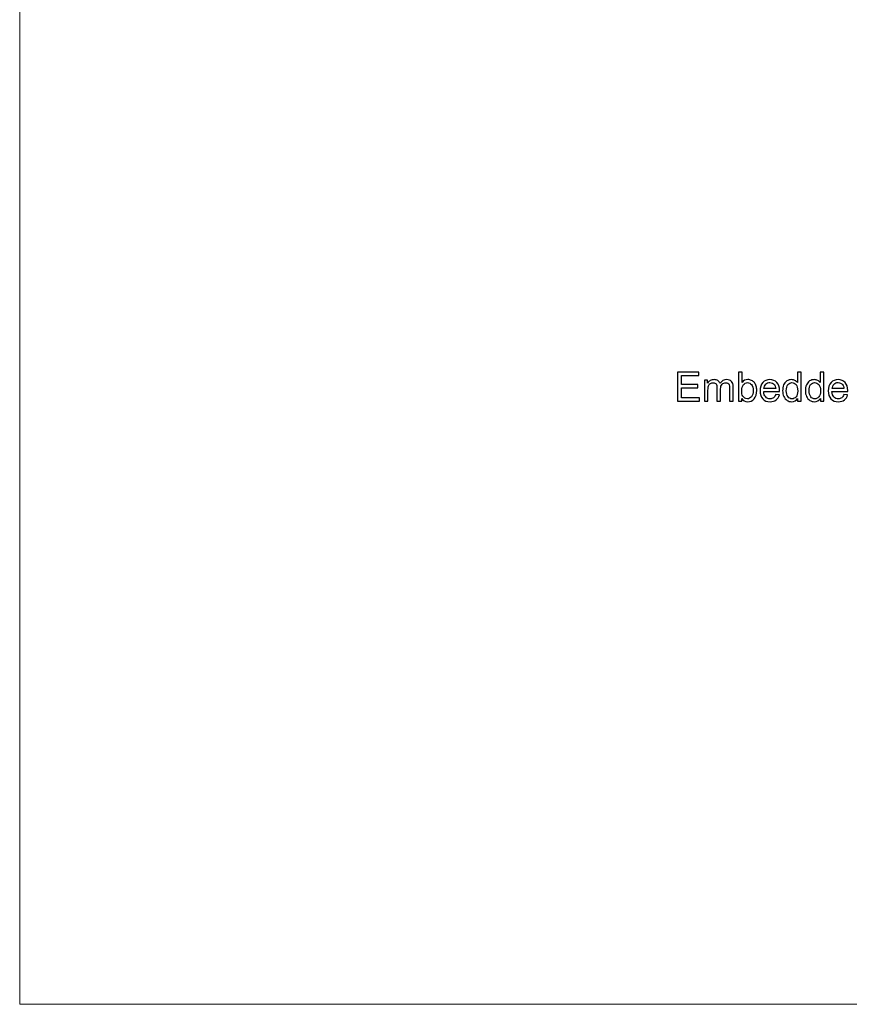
# Model space of a CAD drawing. Header units: centimetres. Extents: x -21 to 21, y -29.7 to 29.7.
# Tile 1 of 75: x -21 to -6.9, y -29.7 to -13. Entities that reach past the tile are written whole.
import ezdxf

# ---------------------------------------------------------------- set-up
doc = ezdxf.new("R2010")
doc.units = ezdxf.units.CM
doc.header["$MEASUREMENT"] = 0
doc.layers.add('06___PRT_ALL_SURFS', color=7, linetype='Continuous')

msp = doc.modelspace()

# ---------------------------------------------------------------- linework, layer by layer
at = {"layer": '06___PRT_ALL_SURFS', "color": 8, "lineweight": 5}
msp.add_open_spline([(-21.0058, -29.70447), (-21.0058, -29.70447), (20.9942, -29.70447), (20.9942, -29.70447), (20.9942, -29.70447), (20.9942, 29.69554), (20.9942, 29.69554), (20.9942, 29.69554), (-21.0058, 29.69554), (-21.0058, 29.69554), (-21.0058, 29.69554), (-21.0058, -29.70447), (-21.0058, -29.70447)], degree=3, knots=[0, 0, 0, 0, 0.25, 0.25, 0.25, 0.5, 0.5, 0.5, 0.75, 0.75, 0.75, 1, 1, 1, 1], dxfattribs=at)
at = {"layer": '06___PRT_ALL_SURFS', "color": 8}
for points, knots in [([(-9.83445, -19.46708), (-9.83445, -19.46708), (-9.83445, -18.96986), (-9.83445, -18.96986), (-9.83445, -18.96986), (-9.47542, -18.96986), (-9.47542, -18.96986), (-9.47542, -18.96986), (-9.47542, -19.02819), (-9.47542, -19.02819), (-9.47542, -19.02819), (-9.76848, -19.02819), (-9.76848, -19.02819), (-9.76848, -19.02819), (-9.76848, -19.18097), (-9.76848, -19.18097), (-9.76848, -19.18097), (-9.49417, -19.18097), (-9.49417, -19.18097), (-9.49417, -19.18097), (-9.49417, -19.23931), (-9.49417, -19.23931), (-9.49417, -19.23931), (-9.76848, -19.23931), (-9.76848, -19.23931), (-9.76848, -19.23931), (-9.76848, -19.40875), (-9.76848, -19.40875), (-9.76848, -19.40875), (-9.46362, -19.40875), (-9.46362, -19.40875), (-9.46362, -19.40875), (-9.46362, -19.46708), (-9.46362, -19.46708), (-9.46362, -19.46708), (-9.83445, -19.46708), (-9.83445, -19.46708)], [0, 0, 0, 0, 0.08333333, 0.08333333, 0.08333333, 0.16666667, 0.16666667, 0.16666667, 0.25, 0.25, 0.25, 0.33333333, 0.33333333, 0.33333333, 0.41666667, 0.41666667, 0.41666667, 0.5, 0.5, 0.5, 0.58333333, 0.58333333, 0.58333333, 0.66666667, 0.66666667, 0.66666667, 0.75, 0.75, 0.75, 0.83333333, 0.83333333, 0.83333333, 0.91666667, 0.91666667, 0.91666667, 1, 1, 1, 1]), ([(-8.74556, -19.46708), (-8.74556, -19.46708), (-8.80251, -19.46708), (-8.80251, -19.46708), (-8.80251, -19.46708), (-8.80251, -18.96986), (-8.80251, -18.96986), (-8.80251, -18.96986), (-8.7414, -18.96986), (-8.7414, -18.96986), (-8.7414, -18.96986), (-8.7414, -19.14729), (-8.7414, -19.14729), (-8.71559, -19.11511), (-8.68272, -19.09903), (-8.64267, -19.09903), (-8.62056, -19.09903), (-8.5995, -19.10343), (-8.57971, -19.11234), (-8.55991, -19.12125), (-8.54371, -19.13386), (-8.53086, -19.14995), (-8.51813, -19.16616), (-8.50806, -19.1856), (-8.50089, -19.2084), (-8.4936, -19.23109), (-8.49001, -19.25551), (-8.49001, -19.28144), (-8.49001, -19.34301), (-8.50528, -19.39069), (-8.53573, -19.42426), (-8.56628, -19.45794), (-8.60286, -19.47472), (-8.64556, -19.47472), (-8.68804, -19.47472), (-8.72137, -19.45701), (-8.74556, -19.42171), (-8.74556, -19.42171), (-8.74556, -19.46708), (-8.74556, -19.46708)], [0, 0, 0, 0, 0.07692308, 0.07692308, 0.07692308, 0.15384615, 0.15384615, 0.15384615, 0.23076923, 0.23076923, 0.23076923, 0.30769231, 0.30769231, 0.30769231, 0.38461538, 0.38461538, 0.38461538, 0.46153846, 0.46153846, 0.46153846, 0.53846154, 0.53846154, 0.53846154, 0.61538462, 0.61538462, 0.61538462, 0.69230769, 0.69230769, 0.69230769, 0.76923077, 0.76923077, 0.76923077, 0.84615385, 0.84615385, 0.84615385, 0.92307692, 0.92307692, 0.92307692, 1, 1, 1, 1]), ([(-7.79672, -19.46708), (-7.79672, -19.46708), (-7.79672, -19.42137), (-7.79672, -19.42137), (-7.81952, -19.4569), (-7.85309, -19.47472), (-7.89742, -19.47472), (-7.92612, -19.47472), (-7.95251, -19.46685), (-7.97647, -19.45099), (-8.00054, -19.43525), (-8.01918, -19.41315), (-8.03249, -19.38491), (-8.04568, -19.35655), (-8.05228, -19.32403), (-8.05228, -19.28722), (-8.05228, -19.25134), (-8.04626, -19.21882), (-8.03434, -19.18954), (-8.0223, -19.16037), (-8.00436, -19.13792), (-7.9804, -19.12241), (-7.95656, -19.10678), (-7.92971, -19.09903), (-7.90019, -19.09903), (-7.87843, -19.09903), (-7.85911, -19.10366), (-7.84221, -19.1128), (-7.82531, -19.12194), (-7.81154, -19.13398), (-7.80089, -19.14868), (-7.80089, -19.14868), (-7.80089, -18.96986), (-7.80089, -18.96986), (-7.80089, -18.96986), (-7.73978, -18.96986), (-7.73978, -18.96986), (-7.73978, -18.96986), (-7.73978, -19.46708), (-7.73978, -19.46708), (-7.73978, -19.46708), (-7.79672, -19.46708), (-7.79672, -19.46708)], [0, 0, 0, 0, 0.07142857, 0.07142857, 0.07142857, 0.14285714, 0.14285714, 0.14285714, 0.21428571, 0.21428571, 0.21428571, 0.28571429, 0.28571429, 0.28571429, 0.35714286, 0.35714286, 0.35714286, 0.42857143, 0.42857143, 0.42857143, 0.5, 0.5, 0.5, 0.57142857, 0.57142857, 0.57142857, 0.64285714, 0.64285714, 0.64285714, 0.71428571, 0.71428571, 0.71428571, 0.78571429, 0.78571429, 0.78571429, 0.85714286, 0.85714286, 0.85714286, 0.92857143, 0.92857143, 0.92857143, 1, 1, 1, 1]), ([(-7.41049, -19.46708), (-7.41049, -19.46708), (-7.41049, -19.42137), (-7.41049, -19.42137), (-7.4333, -19.4569), (-7.46686, -19.47472), (-7.51119, -19.47472), (-7.53989, -19.47472), (-7.56628, -19.46685), (-7.59024, -19.45099), (-7.61431, -19.43525), (-7.63295, -19.41315), (-7.64626, -19.38491), (-7.65945, -19.35655), (-7.66605, -19.32403), (-7.66605, -19.28722), (-7.66605, -19.25134), (-7.66003, -19.21882), (-7.64811, -19.18954), (-7.63607, -19.16037), (-7.61813, -19.13792), (-7.59418, -19.12241), (-7.57033, -19.10678), (-7.54348, -19.09903), (-7.51397, -19.09903), (-7.49221, -19.09903), (-7.47288, -19.10366), (-7.45598, -19.1128), (-7.43908, -19.12194), (-7.42531, -19.13398), (-7.41466, -19.14868), (-7.41466, -19.14868), (-7.41466, -18.96986), (-7.41466, -18.96986), (-7.41466, -18.96986), (-7.35355, -18.96986), (-7.35355, -18.96986), (-7.35355, -18.96986), (-7.35355, -19.46708), (-7.35355, -19.46708), (-7.35355, -19.46708), (-7.41049, -19.46708), (-7.41049, -19.46708)], [0, 0, 0, 0, 0.07142857, 0.07142857, 0.07142857, 0.14285714, 0.14285714, 0.14285714, 0.21428571, 0.21428571, 0.21428571, 0.28571429, 0.28571429, 0.28571429, 0.35714286, 0.35714286, 0.35714286, 0.42857143, 0.42857143, 0.42857143, 0.5, 0.5, 0.5, 0.57142857, 0.57142857, 0.57142857, 0.64285714, 0.64285714, 0.64285714, 0.71428571, 0.71428571, 0.71428571, 0.78571429, 0.78571429, 0.78571429, 0.85714286, 0.85714286, 0.85714286, 0.92857143, 0.92857143, 0.92857143, 1, 1, 1, 1]), ([(-9.38029, -19.46708), (-9.38029, -19.46708), (-9.38029, -19.10667), (-9.38029, -19.10667), (-9.38029, -19.10667), (-9.32542, -19.10667), (-9.32542, -19.10667), (-9.32542, -19.10667), (-9.32542, -19.15759), (-9.32542, -19.15759), (-9.3142, -19.14), (-9.29915, -19.12576), (-9.2804, -19.11511), (-9.26165, -19.10435), (-9.24036, -19.09903), (-9.2164, -19.09903), (-9.18978, -19.09903), (-9.1679, -19.10458), (-9.15089, -19.11558), (-9.13387, -19.12669), (-9.12184, -19.14208), (-9.11489, -19.16199), (-9.08619, -19.11998), (-9.04904, -19.09903), (-9.0032, -19.09903), (-8.96732, -19.09903), (-8.93966, -19.10886), (-8.92045, -19.12866), (-8.90112, -19.14845), (-8.8914, -19.17889), (-8.8914, -19.21998), (-8.8914, -19.21998), (-8.8914, -19.46708), (-8.8914, -19.46708), (-8.8914, -19.46708), (-8.95251, -19.46708), (-8.95251, -19.46708), (-8.95251, -19.46708), (-8.95251, -19.24023), (-8.95251, -19.24023), (-8.95251, -19.21593), (-8.95459, -19.19833), (-8.95853, -19.18757), (-8.96246, -19.17681), (-8.96964, -19.16824), (-8.98017, -19.16164), (-8.99059, -19.15505), (-9.00286, -19.15181), (-9.01686, -19.15181), (-9.04232, -19.15181), (-9.06339, -19.16025), (-9.08017, -19.17704), (-9.09695, -19.19394), (-9.10529, -19.2209), (-9.10529, -19.25794), (-9.10529, -19.25794), (-9.10529, -19.46708), (-9.10529, -19.46708), (-9.10529, -19.46708), (-9.1664, -19.46708), (-9.1664, -19.46708), (-9.1664, -19.46708), (-9.1664, -19.23317), (-9.1664, -19.23317), (-9.1664, -19.20609), (-9.17137, -19.18572), (-9.18133, -19.17218), (-9.19128, -19.15863), (-9.2076, -19.15181), (-9.23017, -19.15181), (-9.2473, -19.15181), (-9.26316, -19.15632), (-9.27774, -19.16535), (-9.29232, -19.17437), (-9.30286, -19.18757), (-9.30945, -19.20505), (-9.31593, -19.22241), (-9.31917, -19.24752), (-9.31917, -19.28028), (-9.31917, -19.28028), (-9.31917, -19.46708), (-9.31917, -19.46708), (-9.31917, -19.46708), (-9.38029, -19.46708), (-9.38029, -19.46708)], [0, 0, 0, 0, 0.03571429, 0.03571429, 0.03571429, 0.07142857, 0.07142857, 0.07142857, 0.10714286, 0.10714286, 0.10714286, 0.14285714, 0.14285714, 0.14285714, 0.17857143, 0.17857143, 0.17857143, 0.21428571, 0.21428571, 0.21428571, 0.25, 0.25, 0.25, 0.28571429, 0.28571429, 0.28571429, 0.32142857, 0.32142857, 0.32142857, 0.35714286, 0.35714286, 0.35714286, 0.39285714, 0.39285714, 0.39285714, 0.42857143, 0.42857143, 0.42857143, 0.46428571, 0.46428571, 0.46428571, 0.5, 0.5, 0.5, 0.53571429, 0.53571429, 0.53571429, 0.57142857, 0.57142857, 0.57142857, 0.60714286, 0.60714286, 0.60714286, 0.64285714, 0.64285714, 0.64285714, 0.67857143, 0.67857143, 0.67857143, 0.71428571, 0.71428571, 0.71428571, 0.75, 0.75, 0.75, 0.78571429, 0.78571429, 0.78571429, 0.82142857, 0.82142857, 0.82142857, 0.85714286, 0.85714286, 0.85714286, 0.89285714, 0.89285714, 0.89285714, 0.92857143, 0.92857143, 0.92857143, 0.96428571, 0.96428571, 0.96428571, 1, 1, 1, 1]), ([(-8.74626, -19.28421), (-8.74626, -19.32727), (-8.74036, -19.3584), (-8.72866, -19.37761), (-8.70945, -19.40898), (-8.68353, -19.42472), (-8.65077, -19.42472), (-8.62403, -19.42472), (-8.601, -19.41315), (-8.58167, -19.39), (-8.56223, -19.36685), (-8.55251, -19.33236), (-8.55251, -19.28653), (-8.55251, -19.23954), (-8.56177, -19.20493), (-8.5804, -19.18259), (-8.59903, -19.16025), (-8.62161, -19.14903), (-8.64799, -19.14903), (-8.67473, -19.14903), (-8.69776, -19.1606), (-8.71709, -19.18375), (-8.73654, -19.2069), (-8.74626, -19.24035), (-8.74626, -19.28421)], [0, 0, 0, 0, 0.125, 0.125, 0.125, 0.25, 0.25, 0.25, 0.375, 0.375, 0.375, 0.5, 0.5, 0.5, 0.625, 0.625, 0.625, 0.75, 0.75, 0.75, 0.875, 0.875, 0.875, 1, 1, 1, 1]), ([(-8.16975, -19.35042), (-8.16975, -19.35042), (-8.10656, -19.35875), (-8.10656, -19.35875), (-8.1164, -19.39544), (-8.1348, -19.42403), (-8.16165, -19.44428), (-8.1885, -19.46454), (-8.22276, -19.47472), (-8.26454, -19.47472), (-8.31709, -19.47472), (-8.35876, -19.45852), (-8.38954, -19.42611), (-8.42033, -19.39382), (-8.43573, -19.34833), (-8.43573, -19.28988), (-8.43573, -19.22947), (-8.42022, -19.18248), (-8.38908, -19.14914), (-8.35795, -19.11569), (-8.31755, -19.09903), (-8.2679, -19.09903), (-8.21987, -19.09903), (-8.18063, -19.11535), (-8.15019, -19.1481), (-8.11975, -19.18086), (-8.10448, -19.22692), (-8.10448, -19.2863), (-8.10448, -19.28988), (-8.10459, -19.29532), (-8.10482, -19.3025), (-8.10482, -19.3025), (-8.37323, -19.3025), (-8.37323, -19.3025), (-8.37091, -19.34197), (-8.3598, -19.37229), (-8.33966, -19.39324), (-8.31964, -19.41419), (-8.29452, -19.42472), (-8.26454, -19.42472), (-8.24221, -19.42472), (-8.22311, -19.41882), (-8.20737, -19.40701), (-8.19151, -19.39521), (-8.17901, -19.37634), (-8.16975, -19.35042)], [0, 0, 0, 0, 0.06666667, 0.06666667, 0.06666667, 0.13333333, 0.13333333, 0.13333333, 0.2, 0.2, 0.2, 0.26666667, 0.26666667, 0.26666667, 0.33333333, 0.33333333, 0.33333333, 0.4, 0.4, 0.4, 0.46666667, 0.46666667, 0.46666667, 0.53333333, 0.53333333, 0.53333333, 0.6, 0.6, 0.6, 0.66666667, 0.66666667, 0.66666667, 0.73333333, 0.73333333, 0.73333333, 0.8, 0.8, 0.8, 0.86666667, 0.86666667, 0.86666667, 0.93333333, 0.93333333, 0.93333333, 1, 1, 1, 1]), ([(-8.36975, -19.2525), (-8.36975, -19.2525), (-8.16906, -19.2525), (-8.16906, -19.2525), (-8.17172, -19.22218), (-8.17948, -19.19949), (-8.19209, -19.18433), (-8.21142, -19.16083), (-8.23665, -19.14903), (-8.26755, -19.14903), (-8.29556, -19.14903), (-8.31906, -19.1584), (-8.33816, -19.17715), (-8.35714, -19.1959), (-8.36767, -19.22102), (-8.36975, -19.2525)], [0, 0, 0, 0, 0.2, 0.2, 0.2, 0.4, 0.4, 0.4, 0.6, 0.6, 0.6, 0.8, 0.8, 0.8, 1, 1, 1, 1]), ([(-7.98978, -19.28734), (-7.98978, -19.3334), (-7.98005, -19.36778), (-7.96049, -19.39058), (-7.94105, -19.41338), (-7.91802, -19.42472), (-7.89151, -19.42472), (-7.86478, -19.42472), (-7.84209, -19.41384), (-7.82334, -19.39208), (-7.80471, -19.37032), (-7.79533, -19.33711), (-7.79533, -19.29243), (-7.79533, -19.24336), (-7.80482, -19.20724), (-7.82392, -19.18421), (-7.8429, -19.16118), (-7.8664, -19.14972), (-7.89429, -19.14972), (-7.92149, -19.14972), (-7.94418, -19.16072), (-7.96246, -19.18282), (-7.98063, -19.20493), (-7.98978, -19.23977), (-7.98978, -19.28734)], [0, 0, 0, 0, 0.125, 0.125, 0.125, 0.25, 0.25, 0.25, 0.375, 0.375, 0.375, 0.5, 0.5, 0.5, 0.625, 0.625, 0.625, 0.75, 0.75, 0.75, 0.875, 0.875, 0.875, 1, 1, 1, 1]), ([(-7.60355, -19.28734), (-7.60355, -19.3334), (-7.59383, -19.36778), (-7.57427, -19.39058), (-7.55482, -19.41338), (-7.53179, -19.42472), (-7.50529, -19.42472), (-7.47855, -19.42472), (-7.45586, -19.41384), (-7.43711, -19.39208), (-7.41848, -19.37032), (-7.40911, -19.33711), (-7.40911, -19.29243), (-7.40911, -19.24336), (-7.4186, -19.20724), (-7.43769, -19.18421), (-7.45668, -19.16118), (-7.48017, -19.14972), (-7.50806, -19.14972), (-7.53526, -19.14972), (-7.55795, -19.16072), (-7.57624, -19.18282), (-7.59441, -19.20493), (-7.60355, -19.23977), (-7.60355, -19.28734)], [0, 0, 0, 0, 0.125, 0.125, 0.125, 0.25, 0.25, 0.25, 0.375, 0.375, 0.375, 0.5, 0.5, 0.5, 0.625, 0.625, 0.625, 0.75, 0.75, 0.75, 0.875, 0.875, 0.875, 1, 1, 1, 1]), ([(-7.01107, -19.35042), (-7.01107, -19.35042), (-6.94788, -19.35875), (-6.94788, -19.35875), (-6.95772, -19.39544), (-6.97612, -19.42403), (-7.00297, -19.44428), (-7.02982, -19.46454), (-7.06408, -19.47472), (-7.10586, -19.47472), (-7.15841, -19.47472), (-7.20008, -19.45852), (-7.23086, -19.42611), (-7.26165, -19.39382), (-7.27705, -19.34833), (-7.27705, -19.28988), (-7.27705, -19.22947), (-7.26154, -19.18248), (-7.2304, -19.14914), (-7.19927, -19.11569), (-7.15887, -19.09903), (-7.10922, -19.09903), (-7.06119, -19.09903), (-7.02195, -19.11535), (-6.99151, -19.1481), (-6.96107, -19.18086), (-6.9458, -19.22692), (-6.9458, -19.2863), (-6.9458, -19.28988), (-6.94591, -19.29532), (-6.94614, -19.3025), (-6.94614, -19.3025), (-7.21455, -19.3025), (-7.21455, -19.3025), (-7.21223, -19.34197), (-7.20112, -19.37229), (-7.18098, -19.39324), (-7.16096, -19.41419), (-7.13584, -19.42472), (-7.10586, -19.42472), (-7.08353, -19.42472), (-7.06443, -19.41882), (-7.04869, -19.40701), (-7.03283, -19.39521), (-7.02033, -19.37634), (-7.01107, -19.35042)], [0, 0, 0, 0, 0.06666667, 0.06666667, 0.06666667, 0.13333333, 0.13333333, 0.13333333, 0.2, 0.2, 0.2, 0.26666667, 0.26666667, 0.26666667, 0.33333333, 0.33333333, 0.33333333, 0.4, 0.4, 0.4, 0.46666667, 0.46666667, 0.46666667, 0.53333333, 0.53333333, 0.53333333, 0.6, 0.6, 0.6, 0.66666667, 0.66666667, 0.66666667, 0.73333333, 0.73333333, 0.73333333, 0.8, 0.8, 0.8, 0.86666667, 0.86666667, 0.86666667, 0.93333333, 0.93333333, 0.93333333, 1, 1, 1, 1]), ([(-7.21107, -19.2525), (-7.21107, -19.2525), (-7.01038, -19.2525), (-7.01038, -19.2525), (-7.01304, -19.22218), (-7.0208, -19.19949), (-7.03341, -19.18433), (-7.05274, -19.16083), (-7.07797, -19.14903), (-7.10887, -19.14903), (-7.13688, -19.14903), (-7.16038, -19.1584), (-7.17948, -19.17715), (-7.19846, -19.1959), (-7.20899, -19.22102), (-7.21107, -19.2525)], [0, 0, 0, 0, 0.2, 0.2, 0.2, 0.4, 0.4, 0.4, 0.6, 0.6, 0.6, 0.8, 0.8, 0.8, 1, 1, 1, 1])]:
    msp.add_open_spline(points, degree=3, knots=knots, dxfattribs=at)

doc.saveas('drawing.dxf')
